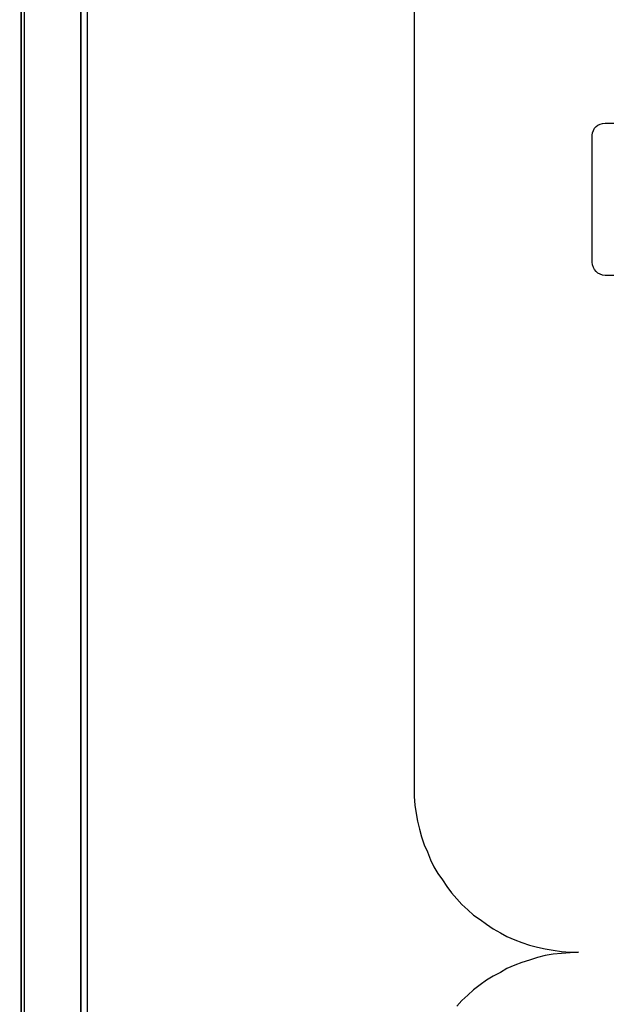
# Model space of a CAD drawing. Extents: x -635870 to -372006, y -44437 to 104716.
# Tile 91 of 246: x -615624 to -615162, y -33929 to -33153. Entities that reach past the tile are written whole.
import ezdxf

# ---------------------------------------------------------------- set-up
doc = ezdxf.new("R2010")
doc.units = 0
doc.header["$MEASUREMENT"] = 0
doc.layers.get('0').update_dxf_attribs({"color": 252})
for name, color, linetype in [('30', 7, 'Continuous'), ('5', 7, 'Continuous'), ('50', 7, 'Continuous')]:
    doc.layers.add(name, color=color, linetype=linetype)

# ---------------------------------------------------------------- blocks, each defined once
blk = doc.blocks.new('*U1009')
at = {"layer": '5', "color": 7}
blk.add_lwpolyline([(447.795111, -804.275625), (447.898218, -803.248125), (447.949772, -802.220625), (448.001326, -801.193125), (448.001326, -801.193125), (448.001326, -20.806875), (447.949772, -19.779375), (447.898218, -18.751875), (447.795111, -17.724375)], dxfattribs=at)
at = {"layer": '5', "color": 59}
blk.add_lwpolyline([(447.998674, -20.806406), (447.998674, -780.795001), (447.998674, -20.806406)], close=True, dxfattribs=at)
blk = doc.blocks.new('*U1036')
at = {"layer": '5', "color": 7}
for points in [[(457.278334, -3.4935), (456.453475, -4.058625), (455.628617, -4.7265), (454.855312, -5.394375), (454.13356, -6.113625), (453.411809, -6.832875), (452.741611, -7.6035), (452.071414, -8.4255), (451.504324, -9.2475), (450.937233, -10.120875), (450.47325, -10.99425), (450.009267, -11.919), (449.596838, -12.84375), (449.235962, -13.7685), (448.92664, -14.744625), (448.617318, -15.72075), (448.411104, -16.74825), (448.204889, -17.724375), (448.101782, -18.751875), (448.050228, -19.779375), (447.998674, -20.806875), (447.998674, -801.193125)], [(452.691009, -801.191648), (452.691009, -20.805704)], [(452.691009, -20.805704), (452.691009, -801.191648)]]:
    blk.add_lwpolyline(points, dxfattribs=at)
at = {"layer": '5', "color": 59}
blk.add_lwpolyline([(452.691009, -12.740183), (452.691009, -801.190946), (452.691009, -12.740183)], close=True, dxfattribs=at)
at = {"layer": '50', "color": 7}
for points in [[(457.731455, -3.618792), (456.961441, -4.132125), (456.191427, -4.645458), (455.421413, -5.261458), (454.702734, -5.877458), (454.035388, -6.544791), (453.368043, -7.212124), (452.752032, -7.930791), (452.136021, -8.70079), (451.622678, -9.47079), (451.109335, -10.24079), (450.595993, -11.113456), (450.185319, -11.934789), (449.774645, -12.807456), (449.415305, -13.731456), (449.107299, -14.655455), (448.850628, -15.579455), (448.645291, -16.554788), (448.439954, -17.530121), (448.337285, -18.556787), (448.234617, -19.53212), (448.234617, -20.558787), (448.234617, -801.133213)], [(453.20531, -20.552831), (453.20531, -801.136518)], [(478.978688, -84.554755), (478.978688, -397.907699), (478.978688, -398.575172), (479.030037, -399.242645), (479.132736, -399.910118), (479.235434, -400.526247), (479.389482, -401.142376), (479.54353, -401.758505), (479.748927, -402.374634), (480.005673, -402.939419), (480.262419, -403.555548), (480.519165, -404.120333), (480.827261, -404.633774), (481.186705, -405.147215), (481.54615, -405.660656), (481.905595, -406.174096), (482.316388, -406.636193), (482.727182, -407.09829), (483.189325, -407.509043), (483.651468, -407.919795), (484.164961, -408.279204), (484.678453, -408.638612), (485.191946, -408.998021), (485.756787, -409.306086), (486.270279, -409.61415), (486.88647, -409.870871), (487.451312, -410.076247), (488.067503, -410.281623), (488.683693, -410.435655), (489.299884, -410.589688), (489.916075, -410.692376), (490.583615, -410.795064), (491.251155, -410.846408), (491.918695, -410.846408), (491.251155, -410.897752), (490.583615, -410.949096), (489.916075, -411.00044), (489.299884, -411.103129), (488.683693, -411.257161), (488.067503, -411.462537), (487.451312, -411.667913), (486.88647, -411.87329), (486.270279, -412.13001), (485.756787, -412.438075), (485.191946, -412.746139), (484.678453, -413.054204), (484.164961, -413.413612), (483.651468, -413.824365), (483.189325, -414.235118), (482.727182, -414.64587), (482.316388, -415.107967)]]:
    blk.add_lwpolyline(points, dxfattribs=at)
blk = doc.blocks.new('*U1049')
at = {"layer": '30', "color": 7}
blk.add_lwpolyline([(497.005349, -357.494179), (494.006947, -357.494179), (493.805562, -357.471666), (493.626552, -357.404128), (493.447543, -357.314078), (493.313287, -357.179003), (493.17903, -357.021415), (493.089525, -356.863828), (493.022397, -356.661215), (493.000021, -356.458602), (493.000021, -346.440524), (493.022397, -346.260423), (493.089525, -346.080323), (493.17903, -345.900223), (493.313287, -345.765148), (493.447543, -345.652585), (493.626552, -345.562535), (493.805562, -345.51751), (494.006947, -345.494997), (497.005349, -345.494997)], dxfattribs=at)
blk.add_lwpolyline([(497.005349, -357.494179), (494.006947, -357.494179), (493.805562, -357.471666), (493.626552, -357.404128), (493.447543, -357.314078), (493.313287, -357.179003), (493.17903, -357.021415), (493.089525, -356.863828), (493.022397, -356.661215), (493.000021, -356.458602), (493.000021, -346.440524), (493.022397, -346.260423), (493.089525, -346.080323), (493.17903, -345.900223), (493.313287, -345.765148), (493.447543, -345.652585), (493.626552, -345.562535), (493.805562, -345.51751), (494.006947, -345.494997), (497.005349, -345.494997)], dxfattribs=at)

msp = doc.modelspace()

# ---------------------------------------------------------------- block references
at = {"xscale": 10, "yscale": 10, "zscale": 10}
for name in ['*U1009', '*U1036', '*U1049']:
    msp.add_blockref(name, (-620103.09, -29779.66), dxfattribs=at)

doc.saveas('drawing.dxf')
